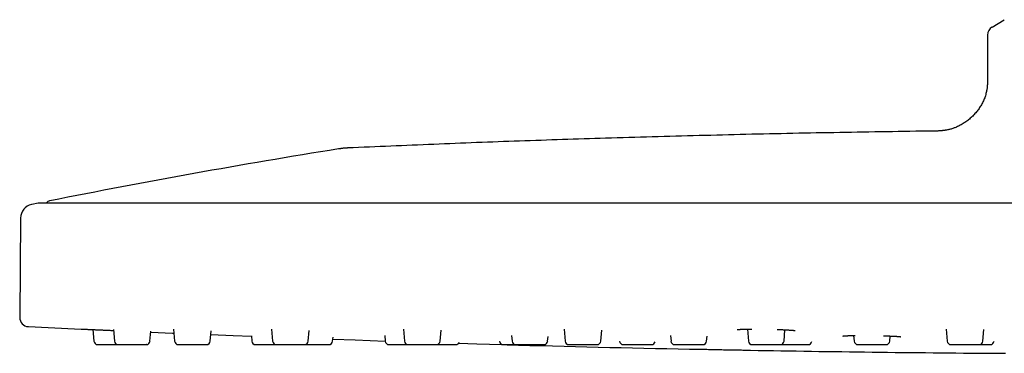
# Model space of a CAD drawing. Header units: millimetres. Extents: x 8 to 953, y 12 to 383.
# Tile 149 of 151: x 703 to 809, y 331 to 367. Entities that reach past the tile are written whole.
import ezdxf

# ---------------------------------------------------------------- set-up
doc = ezdxf.new("R2010")
doc.units = ezdxf.units.MM

msp = doc.modelspace()

# ---------------------------------------------------------------- linework, layer by layer
at = {"color": 7, "linetype": 'Continuous', "lineweight": 30}
for p, q in [((808, 366.12), (809.33, 366.93)), ((807.51, 365.27), (807.51, 360.67)), ((704.54, 347.05), (703.82, 346.91)), ((950.43, 347.06), (704.6, 347.06)), ((702.61, 345.45), (702.52, 334.69)), ((710.47, 333.36), (710.58, 332.09)), ((712.68, 333.38), (712.79, 332.09)), ((719.22, 333.4), (719.33, 332.09)), ((729.85, 333.41), (729.96, 332.09)), ((744.15, 333.41), (744.26, 332.09)), ((748.13, 332.09), (748.23, 333.29)), ((761.57, 333.41), (761.69, 332.09)), ((765.55, 332.09), (765.66, 333.31)), ((781.46, 333.41), (781.57, 332.09)), ((785.44, 332.09), (785.54, 333.34)), ((803.03, 333.4), (803.15, 332.09)), ((807.01, 332.09), (807.12, 333.36)), ((716.65, 332.09), (716.75, 333.2)), ((723.2, 332.09), (723.3, 333.23)), ((727.65, 332.68), (727.7, 332.09)), ((733.83, 332.09), (733.93, 333.26)), ((736.47, 332.09), (736.51, 332.55)), ((742.12, 332.71), (742.18, 332.09)), ((755.88, 332.72), (755.93, 332.09)), ((759.79, 332.09), (759.84, 332.61)), ((773.12, 332.72), (773.18, 332.09)), ((777.04, 332.09), (777.09, 332.64)), ((792.99, 332.71), (793.05, 332.09)), ((796.91, 332.09), (796.96, 332.66)), ((744.66, 331.73), (747.73, 331.73)), ((754.56, 332.11), (754.57, 332.09)), ((767.6, 332.12), (767.6, 332.09)), ((768, 331.73), (771.06, 331.73))]:
    msp.add_line(p, q, dxfattribs=at)
at = {"color": 7, "linetype": 'Continuous', "lineweight": 30, "flags": 128}
for points in [[(716.74, 333.08), (719.09, 332.98), (719.26, 332.98)], [(723.26, 332.81), (725.69, 332.72), (727.65, 332.64)], [(736.49, 332.32), (738.9, 332.23), (742.18, 332.12)], [(750.15, 331.88), (752.1, 331.82), (754.86, 331.74)], [(775.2, 331.25), (775.2, 331.25), (775.21, 331.25), (775.22, 331.25), (775.25, 331.25), (775.28, 331.25), (775.33, 331.25), (775.39, 331.25), (775.45, 331.25), (775.53, 331.25), (775.61, 331.24), (775.71, 331.24), (775.81, 331.24), (775.92, 331.24), (776.04, 331.24), (776.17, 331.23), (776.3, 331.23), (776.45, 331.23), (776.59, 331.23), (776.75, 331.22), (776.91, 331.22), (777.07, 331.22), (777.24, 331.21), (777.41, 331.21), (777.59, 331.21), (777.77, 331.2), (777.95, 331.2), (778.14, 331.2), (778.32, 331.19), (778.5, 331.19), (778.69, 331.19), (778.87, 331.18), (779.06, 331.18), (779.24, 331.18), (779.41, 331.17), (779.59, 331.17), (779.77, 331.17), (779.94, 331.16), (780.1, 331.16), (780.26, 331.16), (780.42, 331.15), (780.56, 331.15), (780.7, 331.15), (780.84, 331.15), (780.97, 331.14), (781.09, 331.14), (781.2, 331.14), (781.3, 331.14), (781.39, 331.14), (781.48, 331.13), (781.55, 331.13), (781.62, 331.13), (781.68, 331.13), (781.72, 331.13), (781.76, 331.13), (781.79, 331.13), (781.8, 331.13), (781.81, 331.13), (781.81, 331.13)], [(808.21, 330.8), (808.21, 330.8), (808.21, 330.8), (808.23, 330.8), (808.25, 330.8), (808.29, 330.8), (808.34, 330.8), (808.39, 330.8), (808.46, 330.8), (808.53, 330.8), (808.62, 330.8), (808.71, 330.8), (808.82, 330.79), (808.93, 330.79), (809.05, 330.79), (809.18, 330.79), (809.31, 330.79), (809.45, 330.79)]]:
    msp.add_lwpolyline(points, dxfattribs=at)
at = {"color": 7, "linetype": 'Continuous', "lineweight": 30}
for centre, radius, start, end in [((808.51, 365.27), 1, 120.9638, 180), ((872.24, -489.37), 853.07, 99.11385, 101.25252), ((705.87, 346.81), 0.5, 101.2525, 150.0984), ((704.11, 345.43), 1.5, 101.3866, 179.5), ((704.6, 346.76), 0.3, 90, 101.3372), ((703.52, 334.68), 1, 179.5, 267.2715), ((827.51, 2936.39), 2605.67, 267.27148, 267.39732), ((710.98, 332.13), 0.4, 185, 270), ((713.19, 332.13), 0.4, 185, 270), ((716.26, 332.13), 0.4, 270, 355), ((719.73, 332.13), 0.4, 185, 270), ((722.8, 332.13), 0.4, 270, 355), ((728.1, 332.13), 0.4, 185, 270), ((730.36, 332.13), 0.4, 185, 270), ((733.43, 332.13), 0.4, 270, 355), ((736.07, 332.13), 0.4, 270, 355), ((742.58, 332.13), 0.4, 185, 270), ((744.66, 332.13), 0.4, 185, 270), ((747.73, 332.13), 0.4, 270, 355), ((749.84, 332.13), 0.4, 270, 338.9576), ((754.96, 332.13), 0.4, 185, 270), ((827.51, 2936.39), 2605.67, 268.41387, 268.84966), ((756.33, 332.13), 0.4, 185, 270), ((759.4, 332.13), 0.4, 270, 355), ((762.09, 332.13), 0.4, 185, 270), ((765.16, 332.13), 0.4, 270, 355), ((768, 332.13), 0.4, 185, 270), ((771.06, 332.13), 0.4, 270, 346.8963), ((773.57, 332.13), 0.4, 185, 270), ((776.64, 332.13), 0.4, 270, 355), ((781.97, 332.13), 0.4, 185, 270), ((827.51, 2936.39), 2605.67, 268.99492, 269.5755), ((785.04, 332.13), 0.4, 270, 355), ((788.05, 332.13), 0.4, 270, 350.6706), ((793.45, 332.13), 0.4, 185, 270), ((796.51, 332.13), 0.4, 270, 355), ((803.54, 332.13), 0.4, 185, 270), ((806.61, 332.13), 0.4, 270, 355), ((807.82, 332.13), 0.4, 270, 354.0334)]:
    msp.add_arc(centre, radius, start, end, dxfattribs=at)
for points, knots in [([(807.51, 360.67), (807.51, 360.62), (807.51, 360.52), (807.51, 360.37), (807.51, 360.23), (807.5, 360.11), (807.5, 360), (807.5, 359.92), (807.49, 359.84), (807.49, 359.78), (807.48, 359.72), (807.47, 359.62), (807.46, 359.49), (807.43, 359.32), (807.39, 359.13), (807.35, 358.92), (807.28, 358.7), (807.21, 358.47), (807.12, 358.25), (807.02, 358.04), (806.91, 357.82), (806.79, 357.61), (806.66, 357.41), (806.53, 357.21), (806.38, 357.02), (806.23, 356.84), (806.07, 356.66), (805.91, 356.49), (805.73, 356.32), (805.55, 356.17), (805.36, 356.01), (805.17, 355.87), (804.97, 355.74), (804.77, 355.61), (804.56, 355.49), (804.35, 355.39), (804.16, 355.3), (803.98, 355.23), (803.82, 355.17), (803.65, 355.11), (803.49, 355.06), (803.32, 355.02), (803.16, 354.99), (803.03, 354.96), (802.94, 354.95), (802.87, 354.94), (802.81, 354.93), (802.73, 354.92), (802.64, 354.91), (802.54, 354.9), (802.43, 354.89), (802.32, 354.88), (802.19, 354.87), (802.06, 354.87), (801.91, 354.86), (801.77, 354.86), (801.68, 354.86), (801.64, 354.86)], [0, 0, 0, 0, 0.017058, 0.032853, 0.047397, 0.060692, 0.072733, 0.08131, 0.089104, 0.096108, 0.102333, 0.108322, 0.126365, 0.144754, 0.163496, 0.188733, 0.21399, 0.239274, 0.264586, 0.290374, 0.316198, 0.342042, 0.367895, 0.393784, 0.419205, 0.444646, 0.470104, 0.495541, 0.521466, 0.547385, 0.573282, 0.599195, 0.625079, 0.650491, 0.675898, 0.701265, 0.726626, 0.745057, 0.763466, 0.781865, 0.800254, 0.818626, 0.836475, 0.853454, 0.860656, 0.867699, 0.874661, 0.882665, 0.892068, 0.902851, 0.914996, 0.92731, 0.940743, 0.955288, 0.970944, 0.98772, 1, 1, 1, 1]), ([(801.64, 354.86), (799.95, 354.84), (796.56, 354.79), (791.48, 354.7), (786.39, 354.61), (781.31, 354.5), (776.23, 354.37), (771.15, 354.23), (766.21, 354.09), (761.41, 353.94), (756.75, 353.78), (752.09, 353.61), (747.44, 353.43), (742.78, 353.23), (739.68, 353.1), (738.13, 353.03)], [0, 0, 0, 0, 0.080001, 0.160003, 0.240005, 0.320008, 0.40001, 0.480012, 0.560014, 0.633348, 0.706681, 0.780013, 0.853343, 0.926673, 1, 1, 1, 1]), ([(738.13, 353.03), (738.1, 353.03), (738.05, 353.03), (737.96, 353.02), (737.87, 353.01), (737.77, 353.01), (737.66, 353), (737.55, 352.99), (737.45, 352.97), (737.36, 352.96), (737.27, 352.95), (737.19, 352.94), (737.14, 352.93), (737.12, 352.93)], [0, 0, 0, 0, 0.076322, 0.159369, 0.251941, 0.35346, 0.460976, 0.570171, 0.670456, 0.764652, 0.850609, 0.928186, 1, 1, 1, 1]), ([(709.19, 333.41), (709.19, 333.41), (709.2, 333.41), (709.22, 333.41), (709.23, 333.41)], [0, 0, 0, 0, 0.403275, 1, 1, 1, 1]), ([(709.19, 333.41), (709.19, 333.41), (709.19, 333.41), (709.19, 333.41), (709.21, 333.41), (709.23, 333.41), (709.27, 333.41), (709.32, 333.41), (709.37, 333.41), (709.44, 333.4), (709.52, 333.4), (709.6, 333.4), (709.7, 333.39), (709.8, 333.39), (709.91, 333.38), (710.03, 333.38), (710.16, 333.37), (710.29, 333.37), (710.43, 333.36), (710.58, 333.35), (710.74, 333.35), (710.9, 333.34), (711.06, 333.33), (711.23, 333.32), (711.4, 333.32), (711.58, 333.31), (711.76, 333.3), (711.94, 333.29), (712.12, 333.28), (712.31, 333.28), (712.49, 333.27), (712.62, 333.26), (712.68, 333.26), (712.69, 333.26)], [0, 0, 0, 0, 0.000259, 0.034821, 0.069168, 0.103407, 0.137651, 0.17201, 0.206592, 0.241506, 0.275629, 0.309882, 0.344377, 0.37901, 0.413425, 0.447785, 0.482199, 0.516351, 0.550655, 0.58522, 0.619875, 0.654244, 0.688552, 0.72291, 0.757203, 0.791569, 0.826116, 0.860679, 0.894984, 0.929284, 0.963688, 0.99812, 1, 1, 1, 1]), ([(780.36, 333.36), (780.36, 333.36), (780.36, 333.36), (780.36, 333.36), (780.37, 333.36), (780.37, 333.36), (780.38, 333.36), (780.38, 333.36), (780.39, 333.36), (780.4, 333.36), (780.41, 333.37), (780.43, 333.37), (780.45, 333.37), (780.48, 333.37), (780.5, 333.37), (780.52, 333.38), (780.55, 333.38), (780.57, 333.38), (780.6, 333.38), (780.62, 333.38), (780.64, 333.38), (780.67, 333.38), (780.7, 333.39), (780.74, 333.39), (780.79, 333.39), (780.85, 333.39), (780.92, 333.4), (781, 333.4), (781.1, 333.4), (781.2, 333.4), (781.31, 333.41), (781.41, 333.41), (781.53, 333.41), (781.66, 333.41), (781.8, 333.41), (781.89, 333.41), (781.93, 333.41)], [0, 0, 0, 0, 0.008067, 0.023651, 0.041377, 0.060318, 0.076527, 0.08955, 0.099571, 0.118038, 0.139419, 0.163728, 0.190246, 0.21833, 0.241501, 0.265635, 0.289078, 0.309503, 0.326894, 0.344698, 0.361884, 0.381106, 0.402364, 0.425654, 0.459224, 0.496275, 0.536804, 0.58687, 0.637729, 0.688141, 0.738108, 0.78763, 0.836711, 0.895025, 0.95271, 1, 1, 1, 1]), ([(784.71, 333.37), (784.76, 333.37), (784.85, 333.37), (784.97, 333.36), (785.09, 333.36), (785.21, 333.35), (785.34, 333.35), (785.45, 333.34), (785.55, 333.34), (785.64, 333.33), (785.72, 333.33), (785.81, 333.32), (785.9, 333.32), (785.98, 333.31), (786.05, 333.31), (786.12, 333.3), (786.18, 333.3), (786.22, 333.3), (786.26, 333.29), (786.29, 333.29), (786.31, 333.29), (786.33, 333.29), (786.35, 333.29), (786.36, 333.29), (786.38, 333.28), (786.4, 333.28), (786.43, 333.28), (786.45, 333.28), (786.48, 333.27), (786.5, 333.27), (786.52, 333.27), (786.54, 333.27), (786.56, 333.26), (786.57, 333.26), (786.59, 333.26), (786.6, 333.26), (786.61, 333.26), (786.62, 333.25), (786.63, 333.25), (786.63, 333.25), (786.63, 333.25), (786.63, 333.25)], [0, 0, 0, 0, 0.046965, 0.086059, 0.12697, 0.169699, 0.214248, 0.260616, 0.29485, 0.330009, 0.366091, 0.403095, 0.441015, 0.47984, 0.517069, 0.550103, 0.579731, 0.605956, 0.628784, 0.64434, 0.657805, 0.669178, 0.678659, 0.687571, 0.699711, 0.715074, 0.733655, 0.75535, 0.77682, 0.796434, 0.815871, 0.833074, 0.84836, 0.8652, 0.884554, 0.907975, 0.929091, 0.947768, 0.966162, 0.98555, 1, 1, 1, 1]), ([(791.83, 332.66), (791.83, 332.66), (791.83, 332.66), (791.83, 332.66), (791.83, 332.66), (791.84, 332.66), (791.84, 332.66), (791.85, 332.67), (791.86, 332.67), (791.87, 332.67), (791.88, 332.67), (791.89, 332.67), (791.91, 332.67), (791.92, 332.67), (791.94, 332.67), (791.96, 332.68), (791.98, 332.68), (792, 332.68), (792.02, 332.68), (792.04, 332.68), (792.06, 332.68), (792.09, 332.68), (792.12, 332.69), (792.16, 332.69), (792.2, 332.69), (792.25, 332.69), (792.31, 332.69), (792.37, 332.7), (792.45, 332.7), (792.55, 332.7), (792.67, 332.7), (792.79, 332.71), (792.92, 332.71), (793.05, 332.71), (793.13, 332.71), (793.16, 332.71)], [0, 0, 0, 0, 0.0004452, 0.0210593, 0.0406805, 0.0607491, 0.0814203, 0.1026981, 0.1232873, 0.1410946, 0.1576869, 0.1722274, 0.1892321, 0.2090161, 0.2315847, 0.2546455, 0.2753727, 0.3000513, 0.3203076, 0.3374301, 0.3562845, 0.3803801, 0.4073141, 0.4370841, 0.4696879, 0.5051237, 0.5433901, 0.5844386, 0.6262893, 0.6927479, 0.7585961, 0.8238351, 0.8884666, 0.9524936, 1, 1, 1, 1]), ([(796.23, 332.69), (796.28, 332.68), (796.37, 332.68), (796.52, 332.68), (796.66, 332.67), (796.81, 332.67), (796.94, 332.66), (797.08, 332.66), (797.21, 332.65), (797.33, 332.64), (797.44, 332.64), (797.55, 332.63), (797.64, 332.63), (797.73, 332.62), (797.8, 332.62), (797.86, 332.61), (797.9, 332.61), (797.94, 332.61), (797.97, 332.6), (797.99, 332.6), (798.01, 332.6), (798.02, 332.6), (798.03, 332.6), (798.05, 332.59), (798.07, 332.59), (798.08, 332.59), (798.1, 332.59), (798.11, 332.59), (798.11, 332.58), (798.12, 332.58), (798.12, 332.58), (798.12, 332.58), (798.12, 332.58)], [0, 0, 0, 0, 0.044092, 0.095114, 0.146481, 0.198201, 0.250275, 0.302704, 0.355373, 0.407545, 0.459082, 0.509977, 0.560221, 0.610316, 0.661402, 0.690464, 0.719851, 0.74923, 0.776425, 0.792203, 0.806963, 0.820708, 0.835005, 0.851453, 0.872751, 0.896202, 0.918288, 0.93845, 0.957306, 0.971745, 0.987217, 1, 1, 1, 1]), ([(710.98, 331.73), (710.98, 331.73), (710.98, 331.73), (710.99, 331.73), (711, 331.73), (711.01, 331.73), (711.03, 331.73), (711.06, 331.73), (711.09, 331.73), (711.13, 331.73), (711.18, 331.73), (711.23, 331.73), (711.29, 331.73), (711.36, 331.73), (711.43, 331.73), (711.5, 331.73), (711.58, 331.73), (711.66, 331.73), (711.72, 331.73), (711.78, 331.73), (711.83, 331.73), (711.89, 331.73), (711.96, 331.73), (712.06, 331.73), (712.17, 331.73), (712.28, 331.73), (712.4, 331.73), (712.5, 331.73), (712.6, 331.73), (712.68, 331.73), (712.76, 331.73), (712.84, 331.73), (712.92, 331.73), (713, 331.73), (713.08, 331.73), (713.15, 331.73), (713.18, 331.73), (713.19, 331.73)], [0, 0, 0, 0, 0.026746, 0.05331, 0.079772, 0.106208, 0.132697, 0.159318, 0.186146, 0.219975, 0.253508, 0.286902, 0.320314, 0.353905, 0.387829, 0.421658, 0.455191, 0.488585, 0.508623, 0.528702, 0.548856, 0.569119, 0.589525, 0.626909, 0.664, 0.701011, 0.738156, 0.775649, 0.802395, 0.82896, 0.855421, 0.881857, 0.908346, 0.934967, 0.961795, 0.995624, 1, 1, 1, 1]), ([(713.19, 331.73), (713.19, 331.73), (713.19, 331.73), (713.2, 331.73), (713.21, 331.73), (713.24, 331.73), (713.26, 331.73), (713.28, 331.73), (713.32, 331.73), (713.35, 331.73), (713.39, 331.73), (713.44, 331.73), (713.49, 331.73), (713.56, 331.73), (713.63, 331.73), (713.7, 331.73), (713.78, 331.73), (713.87, 331.73), (713.96, 331.73), (714.05, 331.73), (714.13, 331.73), (714.2, 331.73), (714.26, 331.73), (714.32, 331.73), (714.38, 331.73), (714.46, 331.73), (714.56, 331.73), (714.68, 331.73), (714.79, 331.73), (714.91, 331.73), (715.01, 331.73), (715.1, 331.73), (715.18, 331.73), (715.26, 331.73), (715.34, 331.73), (715.41, 331.73), (715.48, 331.73), (715.56, 331.73), (715.64, 331.73), (715.72, 331.73), (715.8, 331.73), (715.87, 331.73), (715.94, 331.73), (716, 331.73), (716.05, 331.73), (716.1, 331.73), (716.14, 331.73), (716.17, 331.73), (716.19, 331.73), (716.2, 331.73), (716.22, 331.73), (716.23, 331.73), (716.25, 331.73), (716.26, 331.73), (716.26, 331.73), (716.25, 331.73)], [0, 0, 0, 0, 0.014381, 0.038326, 0.062495, 0.079735, 0.09686, 0.113917, 0.130958, 0.148034, 0.165194, 0.182488, 0.204295, 0.225911, 0.247438, 0.268976, 0.290629, 0.312497, 0.334305, 0.355921, 0.377447, 0.390363, 0.403307, 0.416299, 0.429361, 0.442515, 0.466614, 0.490523, 0.514381, 0.538326, 0.562494, 0.579735, 0.596859, 0.613917, 0.630958, 0.648034, 0.665194, 0.682488, 0.704295, 0.725911, 0.747437, 0.768976, 0.790629, 0.812497, 0.834304, 0.85592, 0.877447, 0.890363, 0.903307, 0.916298, 0.929361, 0.942515, 0.966632, 0.99055, 1, 1, 1, 1]), ([(719.73, 331.73), (719.73, 331.73), (719.73, 331.73), (719.74, 331.73), (719.75, 331.73), (719.78, 331.73), (719.81, 331.73), (719.84, 331.73), (719.88, 331.73), (719.92, 331.73), (719.96, 331.73), (720.01, 331.73), (720.06, 331.73), (720.11, 331.73), (720.17, 331.73), (720.24, 331.73), (720.32, 331.73), (720.4, 331.73), (720.49, 331.73), (720.58, 331.73), (720.68, 331.73), (720.78, 331.73), (720.88, 331.73), (720.96, 331.73), (721.04, 331.73), (721.1, 331.73), (721.16, 331.73), (721.23, 331.73), (721.31, 331.73), (721.41, 331.73), (721.52, 331.73), (721.63, 331.73), (721.74, 331.73), (721.84, 331.73), (721.93, 331.73), (722, 331.73), (722.07, 331.73), (722.14, 331.73), (722.21, 331.73), (722.27, 331.73), (722.34, 331.73), (722.41, 331.73), (722.47, 331.73), (722.54, 331.73), (722.59, 331.73), (722.64, 331.73), (722.68, 331.73), (722.72, 331.73), (722.75, 331.73), (722.77, 331.73), (722.78, 331.73), (722.79, 331.73), (722.8, 331.73), (722.8, 331.73), (722.8, 331.73), (722.8, 331.73)], [0, 0, 0, 0, 0.0050101, 0.029109, 0.0530185, 0.0768762, 0.100821, 0.1249898, 0.1422306, 0.1593549, 0.1764124, 0.1934536, 0.2105292, 0.2276893, 0.2449836, 0.2667906, 0.2884067, 0.3099328, 0.3314714, 0.3531245, 0.3749928, 0.3967999, 0.4184159, 0.4399421, 0.4528588, 0.4658021, 0.478794, 0.4918562, 0.5050101, 0.529109, 0.5530185, 0.5768762, 0.600821, 0.6249898, 0.6422306, 0.6593549, 0.6764124, 0.6934536, 0.7105292, 0.7276893, 0.7449836, 0.7667906, 0.7884067, 0.8099328, 0.8314714, 0.8531245, 0.8749928, 0.8967999, 0.9184159, 0.9399421, 0.9528588, 0.9658021, 0.978794, 0.9918562, 1, 1, 1, 1]), ([(728.1, 331.73), (728.1, 331.73), (728.1, 331.73), (728.11, 331.73), (728.12, 331.73), (728.13, 331.73), (728.15, 331.73), (728.18, 331.73), (728.21, 331.73), (728.25, 331.73), (728.29, 331.73), (728.35, 331.73), (728.41, 331.73), (728.47, 331.73), (728.55, 331.73), (728.62, 331.73), (728.7, 331.73), (728.78, 331.73), (728.84, 331.73), (728.9, 331.73), (728.95, 331.73), (729.01, 331.73), (729.08, 331.73), (729.18, 331.73), (729.29, 331.73), (729.4, 331.73), (729.52, 331.73), (729.62, 331.73), (729.71, 331.73), (729.8, 331.73), (729.88, 331.73), (729.96, 331.73), (730.04, 331.73), (730.12, 331.73), (730.2, 331.73), (730.28, 331.73), (730.34, 331.73), (730.36, 331.73)], [0, 0, 0, 0, 0.026251, 0.052324, 0.078296, 0.104243, 0.130242, 0.156371, 0.182703, 0.215906, 0.248819, 0.281595, 0.314389, 0.347359, 0.380655, 0.413859, 0.446772, 0.479547, 0.499214, 0.518922, 0.538703, 0.558592, 0.57862, 0.615313, 0.651718, 0.688044, 0.724502, 0.761302, 0.787552, 0.813626, 0.839598, 0.865545, 0.891544, 0.917672, 0.944004, 0.977208, 1, 1, 1, 1]), ([(730.36, 331.73), (730.36, 331.73), (730.36, 331.73), (730.36, 331.73), (730.37, 331.73), (730.37, 331.73), (730.38, 331.73), (730.4, 331.73), (730.42, 331.73), (730.46, 331.73), (730.5, 331.73), (730.56, 331.73), (730.61, 331.73), (730.67, 331.73), (730.72, 331.73), (730.77, 331.73), (730.83, 331.73), (730.89, 331.73), (730.95, 331.73), (731.03, 331.73), (731.11, 331.73), (731.2, 331.73), (731.29, 331.73), (731.39, 331.73), (731.49, 331.73), (731.59, 331.73), (731.7, 331.73), (731.8, 331.73), (731.89, 331.73), (731.97, 331.73), (732.03, 331.73), (732.09, 331.73), (732.15, 331.73), (732.23, 331.73), (732.33, 331.73), (732.44, 331.73), (732.54, 331.73), (732.65, 331.73), (732.74, 331.73), (732.81, 331.73), (732.88, 331.73), (732.94, 331.73), (733, 331.73), (733.05, 331.73), (733.11, 331.73), (733.16, 331.73), (733.21, 331.73), (733.26, 331.73), (733.31, 331.73), (733.34, 331.73), (733.37, 331.73), (733.4, 331.73), (733.42, 331.73), (733.43, 331.73), (733.43, 331.73), (733.43, 331.73)], [0, 0, 0, 0, 0.002451, 0.015367, 0.028311, 0.041303, 0.054365, 0.067519, 0.091618, 0.115527, 0.139385, 0.16333, 0.187498, 0.204739, 0.221863, 0.238921, 0.255962, 0.273038, 0.290198, 0.307492, 0.329299, 0.350915, 0.372441, 0.39398, 0.415633, 0.437501, 0.459308, 0.480925, 0.502451, 0.515367, 0.528311, 0.541303, 0.554365, 0.567519, 0.591618, 0.615527, 0.639385, 0.66333, 0.687498, 0.704739, 0.721863, 0.738921, 0.755962, 0.773038, 0.790198, 0.807492, 0.829299, 0.850915, 0.872441, 0.89398, 0.915633, 0.937501, 0.959308, 0.980925, 1, 1, 1, 1]), ([(733.43, 331.73), (733.45, 331.73), (733.49, 331.73), (733.55, 331.73), (733.64, 331.73), (733.72, 331.73), (733.81, 331.73), (733.91, 331.73), (733.99, 331.73), (734.06, 331.73), (734.12, 331.73), (734.18, 331.73), (734.24, 331.73), (734.32, 331.73), (734.42, 331.73), (734.54, 331.73), (734.65, 331.73), (734.77, 331.73), (734.87, 331.73), (734.96, 331.73), (735.04, 331.73), (735.12, 331.73), (735.19, 331.73), (735.27, 331.73), (735.34, 331.73), (735.41, 331.73), (735.49, 331.73), (735.57, 331.73), (735.65, 331.73), (735.72, 331.73), (735.78, 331.73), (735.84, 331.73), (735.89, 331.73), (735.94, 331.73), (735.97, 331.73), (736, 331.73), (736.02, 331.73), (736.03, 331.73), (736.05, 331.73), (736.06, 331.73), (736.07, 331.73), (736.07, 331.73), (736.07, 331.73)], [0, 0, 0, 0, 0.018492, 0.04694, 0.075539, 0.104423, 0.133226, 0.161777, 0.190209, 0.207269, 0.224365, 0.241525, 0.258777, 0.276151, 0.307981, 0.339561, 0.371072, 0.402698, 0.434621, 0.457393, 0.48001, 0.50254, 0.525048, 0.547602, 0.570267, 0.593109, 0.621912, 0.650463, 0.678895, 0.707343, 0.735943, 0.764826, 0.793629, 0.82218, 0.850612, 0.867672, 0.884768, 0.901928, 0.91918, 0.936554, 0.968408, 1, 1, 1, 1]), ([(742.58, 331.73), (742.58, 331.73), (742.58, 331.73), (742.58, 331.73), (742.59, 331.73), (742.61, 331.73), (742.64, 331.73), (742.68, 331.73), (742.72, 331.73), (742.77, 331.73), (742.81, 331.73), (742.85, 331.73), (742.9, 331.73), (742.95, 331.73), (743.01, 331.73), (743.08, 331.73), (743.15, 331.73), (743.23, 331.73), (743.32, 331.73), (743.41, 331.73), (743.51, 331.73), (743.6, 331.73), (743.7, 331.73), (743.8, 331.73), (743.89, 331.73), (743.97, 331.73), (744.03, 331.73), (744.09, 331.73), (744.16, 331.73), (744.24, 331.73), (744.34, 331.73), (744.45, 331.73), (744.56, 331.73), (744.63, 331.73), (744.66, 331.73)], [0, 0, 0, 0, 0.01576, 0.0371, 0.076198, 0.114988, 0.153694, 0.192541, 0.231752, 0.259723, 0.287505, 0.315179, 0.342826, 0.370529, 0.398369, 0.426427, 0.461806, 0.496876, 0.531799, 0.566743, 0.601873, 0.637351, 0.67273, 0.7078, 0.742723, 0.763679, 0.784678, 0.805756, 0.826948, 0.848288, 0.887386, 0.926176, 0.964882, 1, 1, 1, 1]), ([(747.73, 331.73), (747.76, 331.73), (747.81, 331.73), (747.88, 331.73), (747.94, 331.73), (748.01, 331.73), (748.07, 331.73), (748.15, 331.73), (748.25, 331.73), (748.36, 331.73), (748.48, 331.73), (748.59, 331.73), (748.69, 331.73), (748.78, 331.73), (748.86, 331.73), (748.94, 331.73), (749.01, 331.73), (749.08, 331.73), (749.15, 331.73), (749.23, 331.73), (749.3, 331.73), (749.38, 331.73), (749.45, 331.73), (749.52, 331.73), (749.58, 331.73), (749.64, 331.73), (749.69, 331.73), (749.73, 331.73), (749.76, 331.73), (749.78, 331.73), (749.8, 331.73), (749.81, 331.73), (749.82, 331.73), (749.83, 331.73), (749.84, 331.73), (749.84, 331.73), (749.84, 331.73)], [0, 0, 0, 0, 0.032956, 0.053715, 0.074516, 0.095396, 0.116389, 0.137529, 0.176259, 0.214684, 0.253027, 0.291509, 0.330352, 0.35806, 0.385581, 0.412995, 0.440382, 0.467825, 0.495403, 0.523198, 0.558244, 0.592984, 0.62758, 0.662195, 0.696994, 0.73214, 0.767186, 0.801926, 0.836522, 0.857281, 0.878082, 0.898962, 0.919954, 0.941095, 0.979854, 1, 1, 1, 1]), ([(754.96, 331.73), (754.96, 331.73), (754.96, 331.73), (754.97, 331.73), (754.97, 331.73), (754.98, 331.73), (755, 331.73), (755.03, 331.73), (755.07, 331.73), (755.11, 331.73), (755.16, 331.73), (755.21, 331.73), (755.26, 331.73), (755.31, 331.73), (755.36, 331.73), (755.42, 331.73), (755.48, 331.73), (755.55, 331.73), (755.63, 331.73), (755.72, 331.73), (755.81, 331.73), (755.9, 331.73), (756, 331.73), (756.1, 331.73), (756.2, 331.73), (756.28, 331.73), (756.32, 331.73), (756.33, 331.73)], [0, 0, 0, 0, 0.016101, 0.044096, 0.072242, 0.100586, 0.152515, 0.204035, 0.255443, 0.30704, 0.359119, 0.396269, 0.433169, 0.469924, 0.506645, 0.543439, 0.580416, 0.617682, 0.664671, 0.71125, 0.757634, 0.804046, 0.850704, 0.897826, 0.944816, 0.991394, 1, 1, 1, 1]), ([(756.33, 331.73), (756.33, 331.73), (756.33, 331.73), (756.33, 331.73), (756.34, 331.73), (756.35, 331.73), (756.36, 331.73), (756.38, 331.73), (756.4, 331.73), (756.43, 331.73), (756.48, 331.73), (756.53, 331.73), (756.59, 331.73), (756.66, 331.73), (756.72, 331.73), (756.77, 331.73), (756.83, 331.73), (756.89, 331.73), (756.96, 331.73), (757.03, 331.73), (757.11, 331.73), (757.19, 331.73), (757.29, 331.73), (757.38, 331.73), (757.48, 331.73), (757.59, 331.73), (757.69, 331.73), (757.8, 331.73), (757.9, 331.73), (757.99, 331.73), (758.07, 331.73), (758.13, 331.73), (758.19, 331.73), (758.25, 331.73), (758.33, 331.73), (758.42, 331.73), (758.53, 331.73), (758.63, 331.73), (758.73, 331.73), (758.81, 331.73), (758.88, 331.73), (758.94, 331.73), (759, 331.73), (759.05, 331.73), (759.1, 331.73), (759.15, 331.73), (759.2, 331.73), (759.24, 331.73), (759.29, 331.73), (759.32, 331.73), (759.35, 331.73), (759.37, 331.73), (759.39, 331.73), (759.4, 331.73), (759.4, 331.73), (759.4, 331.73)], [0, 0, 0, 0, 0.007711, 0.029237, 0.042154, 0.055097, 0.068089, 0.081151, 0.094305, 0.118404, 0.142313, 0.166171, 0.190116, 0.214285, 0.231526, 0.24865, 0.265707, 0.282749, 0.299824, 0.316984, 0.334278, 0.356086, 0.377702, 0.399228, 0.420766, 0.442419, 0.464288, 0.486095, 0.507711, 0.529237, 0.542154, 0.555097, 0.568089, 0.581151, 0.594305, 0.618404, 0.642313, 0.666171, 0.690116, 0.714285, 0.731526, 0.74865, 0.765707, 0.782749, 0.799824, 0.816984, 0.834278, 0.856086, 0.877702, 0.899228, 0.920766, 0.942419, 0.964288, 0.986095, 1, 1, 1, 1]), ([(762.09, 331.73), (762.09, 331.73), (762.09, 331.73), (762.1, 331.73), (762.12, 331.73), (762.14, 331.73), (762.17, 331.73), (762.2, 331.73), (762.23, 331.73), (762.26, 331.73), (762.29, 331.73), (762.33, 331.73), (762.37, 331.73), (762.43, 331.73), (762.5, 331.73), (762.59, 331.73), (762.68, 331.73), (762.76, 331.73), (762.84, 331.73), (762.91, 331.73), (762.99, 331.73), (763.06, 331.73), (763.14, 331.73), (763.22, 331.73), (763.31, 331.73), (763.4, 331.73), (763.51, 331.73), (763.61, 331.73), (763.71, 331.73), (763.82, 331.73), (763.92, 331.73), (764.02, 331.73), (764.12, 331.73), (764.21, 331.73), (764.28, 331.73), (764.33, 331.73), (764.39, 331.73), (764.44, 331.73), (764.51, 331.73), (764.59, 331.73), (764.67, 331.73), (764.76, 331.73), (764.83, 331.73), (764.89, 331.73), (764.94, 331.73), (764.98, 331.73), (765.02, 331.73), (765.05, 331.73), (765.08, 331.73), (765.1, 331.73), (765.12, 331.73), (765.14, 331.73), (765.15, 331.73), (765.16, 331.73), (765.16, 331.73), (765.16, 331.73)], [0, 0, 0, 0, 0.018976, 0.040629, 0.062498, 0.084305, 0.105921, 0.127447, 0.140364, 0.153307, 0.166299, 0.179361, 0.192515, 0.216614, 0.240523, 0.264381, 0.288326, 0.312495, 0.329735, 0.34686, 0.363917, 0.380958, 0.398034, 0.415194, 0.432488, 0.454295, 0.475911, 0.497438, 0.518976, 0.540629, 0.562498, 0.584305, 0.605921, 0.627447, 0.640364, 0.653307, 0.666299, 0.679361, 0.692515, 0.716614, 0.740523, 0.764381, 0.788326, 0.812495, 0.829735, 0.84686, 0.863917, 0.880958, 0.898034, 0.915194, 0.932488, 0.954295, 0.975911, 0.997438, 1, 1, 1, 1]), ([(773.57, 331.73), (773.57, 331.73), (773.57, 331.73), (773.58, 331.73), (773.6, 331.73), (773.62, 331.73), (773.64, 331.73), (773.67, 331.73), (773.69, 331.73), (773.72, 331.73), (773.75, 331.73), (773.79, 331.73), (773.84, 331.73), (773.91, 331.73), (773.98, 331.73), (774.06, 331.73), (774.14, 331.73), (774.22, 331.73), (774.29, 331.73), (774.36, 331.73), (774.43, 331.73), (774.5, 331.73), (774.58, 331.73), (774.67, 331.73), (774.76, 331.73), (774.86, 331.73), (774.97, 331.73), (775.07, 331.73), (775.17, 331.73), (775.28, 331.73), (775.38, 331.73), (775.48, 331.73), (775.57, 331.73), (775.64, 331.73), (775.7, 331.73), (775.76, 331.73), (775.81, 331.73), (775.89, 331.73), (775.97, 331.73), (776.06, 331.73), (776.15, 331.73), (776.23, 331.73), (776.3, 331.73), (776.36, 331.73), (776.4, 331.73), (776.45, 331.73), (776.48, 331.73), (776.52, 331.73), (776.55, 331.73), (776.58, 331.73), (776.6, 331.73), (776.62, 331.73), (776.64, 331.73), (776.64, 331.73), (776.64, 331.73), (776.64, 331.73)], [0, 0, 0, 0, 0.013843, 0.035712, 0.057519, 0.079135, 0.100661, 0.113578, 0.126521, 0.139513, 0.152575, 0.165729, 0.189828, 0.213737, 0.237595, 0.26154, 0.285709, 0.30295, 0.320074, 0.337131, 0.354173, 0.371248, 0.388408, 0.405702, 0.42751, 0.449126, 0.470652, 0.49219, 0.513843, 0.535712, 0.557519, 0.579135, 0.600661, 0.613578, 0.626521, 0.639513, 0.652575, 0.665729, 0.689828, 0.713737, 0.737595, 0.76154, 0.785709, 0.80295, 0.820074, 0.837131, 0.854173, 0.871248, 0.888408, 0.905702, 0.92751, 0.949126, 0.970652, 0.99219, 1, 1, 1, 1]), ([(781.77, 331.13), (781.78, 331.13), (781.8, 331.13), (781.81, 331.13), (781.81, 331.13)], [0, 0, 0, 0, 0.452729, 1, 1, 1, 1]), ([(781.97, 331.73), (781.97, 331.73), (781.97, 331.73), (781.98, 331.73), (782, 331.73), (782.02, 331.73), (782.05, 331.73), (782.09, 331.73), (782.13, 331.73), (782.18, 331.73), (782.23, 331.73), (782.27, 331.73), (782.31, 331.73), (782.35, 331.73), (782.39, 331.73), (782.45, 331.73), (782.52, 331.73), (782.61, 331.73), (782.71, 331.73), (782.81, 331.73), (782.91, 331.73), (782.99, 331.73), (783.07, 331.73), (783.15, 331.73), (783.23, 331.73), (783.31, 331.73), (783.4, 331.73), (783.49, 331.73), (783.58, 331.73), (783.69, 331.73), (783.79, 331.73), (783.89, 331.73), (783.99, 331.73), (784.09, 331.73), (784.19, 331.73), (784.28, 331.73), (784.35, 331.73), (784.42, 331.73), (784.47, 331.73), (784.51, 331.73), (784.56, 331.73), (784.62, 331.73), (784.68, 331.73), (784.75, 331.73), (784.82, 331.73), (784.87, 331.73), (784.92, 331.73), (784.95, 331.73), (784.98, 331.73), (785, 331.73), (785.01, 331.73), (785.03, 331.73), (785.03, 331.73), (785.04, 331.73), (785.04, 331.73), (785.04, 331.73)], [0, 0, 0, 0, 0.016798, 0.038414, 0.05994, 0.081479, 0.103132, 0.125, 0.146807, 0.168423, 0.18995, 0.202866, 0.21581, 0.228802, 0.241864, 0.255018, 0.279117, 0.303026, 0.326884, 0.350828, 0.374997, 0.392238, 0.409362, 0.42642, 0.443461, 0.460537, 0.477697, 0.494991, 0.516798, 0.538414, 0.55994, 0.581479, 0.603132, 0.625, 0.646807, 0.668423, 0.68995, 0.702866, 0.71581, 0.728802, 0.741864, 0.755018, 0.779117, 0.803026, 0.826884, 0.850828, 0.874997, 0.892238, 0.909362, 0.92642, 0.943461, 0.960537, 0.977697, 0.994991, 1, 1, 1, 1]), ([(785.04, 331.73), (785.05, 331.73), (785.06, 331.73), (785.1, 331.73), (785.14, 331.73), (785.17, 331.73), (785.2, 331.73), (785.24, 331.73), (785.27, 331.73), (785.32, 331.73), (785.38, 331.73), (785.47, 331.73), (785.55, 331.73), (785.65, 331.73), (785.74, 331.73), (785.82, 331.73), (785.89, 331.73), (785.97, 331.73), (786.05, 331.73), (786.13, 331.73), (786.21, 331.73), (786.3, 331.73), (786.39, 331.73), (786.5, 331.73), (786.6, 331.73), (786.7, 331.73), (786.81, 331.73), (786.91, 331.73), (787.01, 331.73), (787.11, 331.73), (787.19, 331.73), (787.26, 331.73), (787.31, 331.73), (787.36, 331.73), (787.41, 331.73), (787.48, 331.73), (787.55, 331.73), (787.64, 331.73), (787.71, 331.73), (787.78, 331.73), (787.84, 331.73), (787.88, 331.73), (787.92, 331.73), (787.95, 331.73), (787.97, 331.73), (788, 331.73), (788.02, 331.73), (788.03, 331.73), (788.04, 331.73), (788.05, 331.73), (788.05, 331.73), (788.05, 331.73)], [0, 0, 0, 0, 0.016756, 0.040508, 0.06416, 0.078352, 0.092574, 0.106849, 0.121201, 0.135654, 0.162134, 0.188405, 0.214619, 0.240928, 0.267484, 0.286428, 0.305244, 0.323986, 0.34271, 0.361472, 0.380327, 0.39933, 0.423291, 0.447042, 0.470694, 0.49436, 0.518152, 0.54218, 0.566141, 0.589892, 0.613544, 0.627736, 0.641958, 0.656233, 0.670586, 0.685039, 0.711518, 0.737789, 0.764003, 0.790313, 0.816869, 0.835812, 0.854628, 0.87337, 0.892094, 0.910856, 0.929711, 0.948714, 0.972675, 0.996426, 1, 1, 1, 1]), ([(793.45, 331.73), (793.45, 331.73), (793.45, 331.73), (793.46, 331.73), (793.48, 331.73), (793.5, 331.73), (793.53, 331.73), (793.57, 331.73), (793.61, 331.73), (793.66, 331.73), (793.7, 331.73), (793.73, 331.73), (793.77, 331.73), (793.81, 331.73), (793.86, 331.73), (793.93, 331.73), (794.02, 331.73), (794.11, 331.73), (794.21, 331.73), (794.3, 331.73), (794.39, 331.73), (794.47, 331.73), (794.55, 331.73), (794.62, 331.73), (794.71, 331.73), (794.79, 331.73), (794.88, 331.73), (794.97, 331.73), (795.08, 331.73), (795.18, 331.73), (795.28, 331.73), (795.39, 331.73), (795.49, 331.73), (795.58, 331.73), (795.68, 331.73), (795.76, 331.73), (795.82, 331.73), (795.87, 331.73), (795.92, 331.73), (795.97, 331.73), (796.03, 331.73), (796.1, 331.73), (796.18, 331.73), (796.25, 331.73), (796.31, 331.73), (796.36, 331.73), (796.4, 331.73), (796.43, 331.73), (796.45, 331.73), (796.47, 331.73), (796.49, 331.73), (796.5, 331.73), (796.51, 331.73), (796.51, 331.73), (796.51, 331.73), (796.51, 331.73)], [0, 0, 0, 0, 0.020557, 0.042083, 0.063622, 0.085275, 0.107143, 0.12895, 0.150567, 0.172093, 0.185009, 0.197953, 0.210945, 0.224007, 0.237161, 0.26126, 0.285169, 0.309027, 0.332972, 0.35714, 0.374381, 0.391505, 0.408563, 0.425604, 0.44268, 0.45984, 0.477134, 0.498941, 0.520557, 0.542083, 0.563622, 0.585275, 0.607143, 0.62895, 0.650567, 0.672093, 0.685009, 0.697953, 0.710945, 0.724007, 0.737161, 0.76126, 0.785169, 0.809027, 0.832972, 0.85714, 0.874381, 0.891505, 0.908563, 0.925604, 0.94268, 0.95984, 0.977134, 0.998941, 1, 1, 1, 1]), ([(803.12, 332.07), (803.12, 332.07), (803.12, 332.07), (803.12, 332.07), (803.13, 332.07), (803.14, 332.07), (803.14, 332.07), (803.15, 332.07), (803.15, 332.07)], [0, 0, 0, 0, 0.056527, 0.180254, 0.43896, 0.712853, 0.986291, 1, 1, 1, 1]), ([(803.54, 331.73), (803.54, 331.73), (803.54, 331.73), (803.55, 331.73), (803.56, 331.73), (803.57, 331.73), (803.59, 331.73), (803.62, 331.73), (803.65, 331.73), (803.7, 331.73), (803.75, 331.73), (803.8, 331.73), (803.86, 331.73), (803.93, 331.73), (803.99, 331.73), (804.05, 331.73), (804.09, 331.73), (804.14, 331.73), (804.19, 331.73), (804.26, 331.73), (804.34, 331.73), (804.45, 331.73), (804.55, 331.73), (804.66, 331.73), (804.77, 331.73), (804.86, 331.73), (804.94, 331.73), (805.02, 331.73), (805.11, 331.73), (805.19, 331.73), (805.27, 331.73), (805.36, 331.73), (805.46, 331.73), (805.56, 331.73), (805.65, 331.73), (805.75, 331.73), (805.84, 331.73), (805.93, 331.73), (806.01, 331.73), (806.1, 331.73), (806.16, 331.73), (806.21, 331.73), (806.25, 331.73), (806.29, 331.73), (806.33, 331.73), (806.38, 331.73), (806.43, 331.73), (806.48, 331.73), (806.52, 331.73), (806.56, 331.73), (806.58, 331.73), (806.6, 331.73), (806.61, 331.73), (806.61, 331.73), (806.61, 331.73), (806.61, 331.73)], [0, 0, 0, 0, 0.005961, 0.023037, 0.040197, 0.057491, 0.079298, 0.100914, 0.12244, 0.143979, 0.165632, 0.1875, 0.209307, 0.230924, 0.25245, 0.265366, 0.27831, 0.291302, 0.304364, 0.317518, 0.341617, 0.365526, 0.389384, 0.413329, 0.437497, 0.454738, 0.471862, 0.48892, 0.505961, 0.523037, 0.540197, 0.557491, 0.579298, 0.600914, 0.62244, 0.643979, 0.665632, 0.6875, 0.709307, 0.730924, 0.75245, 0.765366, 0.77831, 0.791302, 0.804364, 0.817518, 0.841617, 0.865526, 0.889384, 0.913329, 0.937497, 0.954738, 0.971862, 0.98892, 1, 1, 1, 1]), ([(806.61, 331.73), (806.63, 331.73), (806.69, 331.73), (806.77, 331.73), (806.87, 331.73), (806.96, 331.73), (807.06, 331.73), (807.15, 331.73), (807.23, 331.73), (807.3, 331.73), (807.36, 331.73), (807.4, 331.73), (807.44, 331.73), (807.48, 331.73), (807.53, 331.73), (807.59, 331.73), (807.65, 331.73), (807.7, 331.73), (807.74, 331.73), (807.77, 331.73), (807.79, 331.73), (807.81, 331.73), (807.82, 331.73), (807.82, 331.73), (807.82, 331.73), (807.82, 331.73)], [0, 0, 0, 0, 0.028247, 0.078062, 0.127905, 0.178013, 0.228619, 0.279084, 0.329106, 0.378921, 0.408812, 0.438764, 0.468829, 0.499057, 0.529497, 0.585265, 0.640595, 0.695805, 0.751216, 0.807146, 0.847043, 0.886671, 0.926145, 0.96558, 1, 1, 1, 1])]:
    msp.add_open_spline(points, degree=3, knots=knots, dxfattribs=at)

doc.saveas('drawing.dxf')
